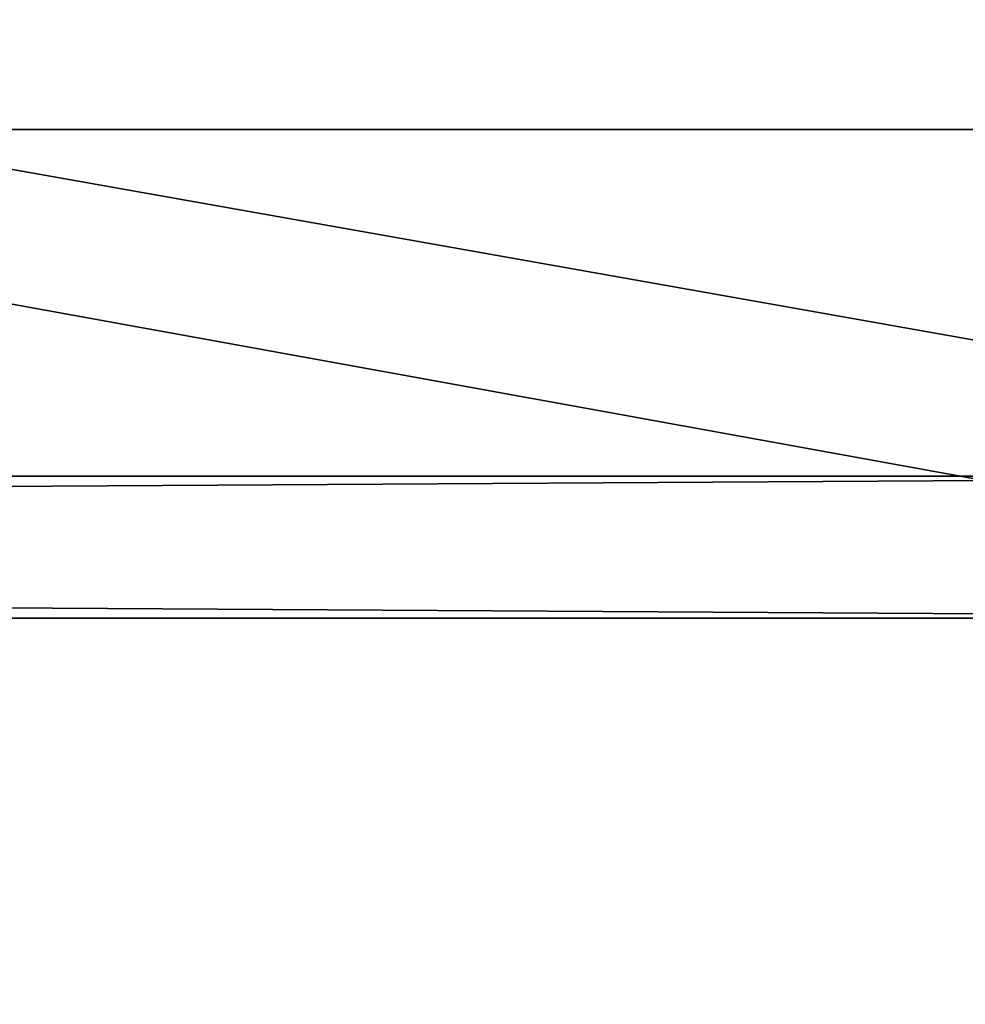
# Model space of a CAD drawing. Header units: millimetres. Extents: x -142 to 142, y -122 to 69.
# Tile 104 of 137: x 66.58 to 72.57, y 21.45 to 27.7. Entities that reach past the tile are written whole.
import ezdxf

# ---------------------------------------------------------------- set-up
doc = ezdxf.new("R2010")
doc.units = ezdxf.units.MM
doc.header["$LTSCALE"] = 65.185185
for name, color, linetype in [('1', 7, 'CONTINUOUS'), ('14', 7, 'CONTINUOUS'), ('15', 7, 'CONTINUOUS'), ('19', 7, 'CONTINUOUS'), ('20', 7, 'CONTINUOUS'), ('21', 7, 'CONTINUOUS'), ('24', 7, 'CONTINUOUS'), ('3', 7, 'CONTINUOUS'), ('5', 7, 'CONTINUOUS'), ('6', 7, 'CONTINUOUS')]:
    doc.layers.add(name, color=color, linetype=linetype)

msp = doc.modelspace()

# ---------------------------------------------------------------- linework, layer by layer
at = {"layer": '1', "linetype": 'Continuous'}
for points in [[(134.585, 47.9161, 129.5477), (-76.385, 47.9161, 129.5477), (134.585, 0, 134.5838), (134.585, 47.9161, 129.5477)], [(-76.385, 47.9161, 129.5477), (-76.385, 19, 132.5869), (134.585, 0, 134.5838), (-76.385, 47.9161, 129.5477)]]:
    msp.add_3dface(points, dxfattribs=at)
at = {"layer": '14', "linetype": 'Continuous'}
for points in [[(134.585, 27, 23), (-132.385, 27, 23), (134.585, 64.582, 23), (134.585, 27, 23)], [(-132.385, 27, 23), (-132.385, 64.582, 23), (134.585, 64.582, 23), (-132.385, 27, 23)]]:
    msp.add_3dface(points, dxfattribs=at)
at = {"layer": '15', "linetype": 'Continuous'}
for points in [[(-132.385, 62.0111, 25.2), (-77.5, 24.8, 25.2), (77.5, 23.9, 25.2), (-132.385, 62.0111, 25.2)], [(132.385, 24.8, 25.2), (132.385, 62.0111, 25.2), (-132.385, 62.0111, 25.2), (132.385, 24.8, 25.2)], [(77.5, 24.8, 25.2), (-132.385, 62.0111, 25.2), (77.5, 23.9, 25.2), (77.5, 24.8, 25.2)], [(77.5, 24.8, 25.2), (132.385, 24.8, 25.2), (-132.385, 62.0111, 25.2), (77.5, 24.8, 25.2)], [(77.5, 23.9, 25.2), (-77.5, 24.8, 25.2), (-77.5, 23.9, 25.2), (77.5, 23.9, 25.2)]]:
    msp.add_3dface(points, dxfattribs=at)
at = {"layer": '19', "linetype": 'Continuous'}
for points in [[(134.585, -21.184, -134.5838), (-134.585, -21.184, -134.5838), (134.585, 27, -136.2665), (134.585, -21.184, -134.5838)], [(-134.585, -21.184, -134.5838), (-132.385, 27, -136.2665), (134.585, 27, -136.2665), (-134.585, -21.184, -134.5838)]]:
    msp.add_3dface(points, dxfattribs=at)
at = {"layer": '20', "linetype": 'Continuous'}
for points in [[(-132.385, -21.0112, -132.3885), (132.385, -21.0112, -132.3885), (-132.385, 24.8, -133.9883), (-132.385, -21.0112, -132.3885)], [(132.385, -21.0112, -132.3885), (132.385, 24.8, -133.9883), (-132.385, 24.8, -133.9883), (132.385, -21.0112, -132.3885)]]:
    msp.add_3dface(points, dxfattribs=at)
at = {"layer": '21', "linetype": 'Continuous'}
for points in [[(-77.5, 23.9, -82.8), (77.5, 23.9, -82.8), (-77.5, 23.9, -77.8), (-77.5, 23.9, -82.8)], [(77.5, 23.9, 25.2), (-77.5, 23.9, 25.2), (77.5, 23.9, -82.8), (77.5, 23.9, 25.2)], [(-77.5, 23.9, -77.8), (77.5, 23.9, -82.8), (-77.5, 23.9, 20.2), (-77.5, 23.9, -77.8)], [(77.5, 23.9, -82.8), (-77.5, 23.9, 25.2), (-77.5, 23.9, 20.2), (77.5, 23.9, -82.8)]]:
    msp.add_3dface(points, dxfattribs=at)
at = {"layer": '24', "linetype": 'Continuous'}
for points in [[(-77.5, 24.8, -82.8), (77.5, 24.8, -82.8), (-77.5, 23.9, -82.8), (-77.5, 24.8, -82.8)], [(77.5, 24.8, -82.8), (77.5, 23.9, -82.8), (-77.5, 23.9, -82.8), (77.5, 24.8, -82.8)]]:
    msp.add_3dface(points, dxfattribs=at)
at = {"layer": '3', "linetype": 'Continuous'}
for points in [[(132.385, -0.1727, 132.3899), (-132.385, -0.1727, 132.3899), (132.385, 46.0039, 127.5365), (132.385, -0.1727, 132.3899)], [(132.385, 46.0039, 127.5365), (-132.385, -0.1727, 132.3899), (-74.185, 16.8, 130.606), (132.385, 46.0039, 127.5365)], [(-74.185, 46.0039, 127.5365), (132.385, 46.0039, 127.5365), (-74.185, 16.8, 130.606), (-74.185, 46.0039, 127.5365)]]:
    msp.add_3dface(points, dxfattribs=at)
at = {"layer": '5', "linetype": 'Continuous'}
for points in [[(-132.385, 27, -136.2665), (-132.385, 27, 23), (134.585, 27, 23), (-132.385, 27, -136.2665)], [(134.585, 27, -136.2665), (-132.385, 27, -136.2665), (134.585, 27, 23), (134.585, 27, -136.2665)]]:
    msp.add_3dface(points, dxfattribs=at)
at = {"layer": '6', "linetype": 'Continuous'}
for points in [[(-132.385, 24.8, -133.9883), (132.385, 24.8, -133.9883), (-77.5, 24.8, -82.8), (-132.385, 24.8, -133.9883)], [(132.385, 24.8, -133.9883), (77.5, 24.8, -82.8), (-77.5, 24.8, -82.8), (132.385, 24.8, -133.9883)]]:
    msp.add_3dface(points, dxfattribs=at)

doc.saveas('drawing.dxf')
